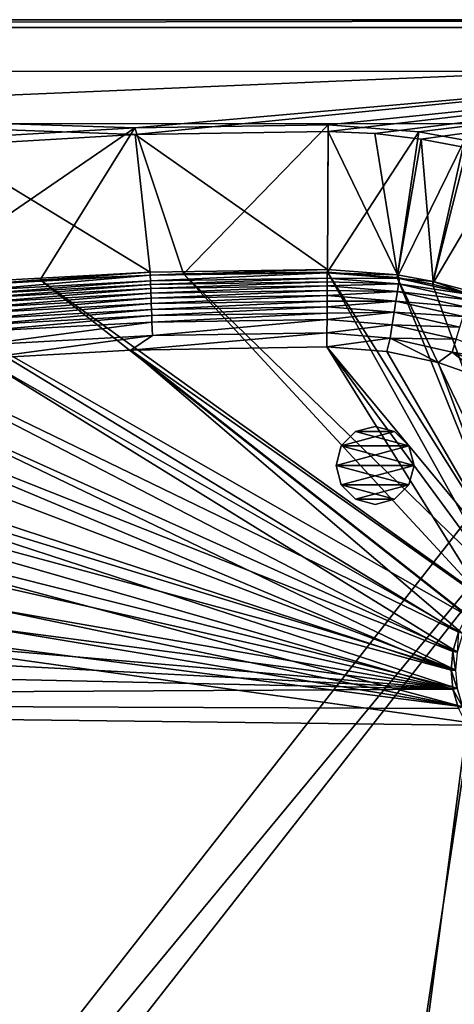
# Model space of a CAD drawing. Header units: metres. Extents: x 0 to 1651, y -1070 to 0.
# Tile 104 of 112: x 1164 to 1331, y -378 to 0. Entities that reach past the tile are written whole.
import ezdxf

# ---------------------------------------------------------------- set-up
doc = ezdxf.new("R2010")
doc.units = ezdxf.units.M

msp = doc.modelspace()

# ---------------------------------------------------------------- linework, layer by layer
at = {"layer": 'None'}
for points in [[(1134.583252, -48.452602), (1208.617432, -44.136024), (0, 0)], [(0, 0), (1208.617432, -44.136024), (1650, 0)], [(0, 0), (1650, 0), (0, 0, -45)], [(1650, 0), (1650, 0, -45), (0, 0, -45)], [(3, -3, -45), (0, 0, -45), (1650, 0, -45)], [(1647.142822, -3, -45), (3, -3, -45), (1650, 0, -45)], [(1208.617432, -44.136024), (1282.768555, -42.997688), (1650, 0)], [(1650, 0), (1282.768555, -42.997688), (1300.719116, -43.765892)], [(1300.719116, -43.765892), (1318.565063, -45.847534), (1650, 0)], [(1318.565063, -45.847534), (1336.210449, -49.231426), (1650, 0)], [(1647.142822, -3, -3), (1208.450439, -41.532547, -3), (3, -3, -3)], [(1208.450439, -41.532547, -3), (1134.234009, -45.864342, -3), (3, -3, -3)], [(3, -3, -45), (1647.142822, -3, -45), (3, -3, -3)], [(1647.142822, -3, -45), (1647.142822, -3, -3), (3, -3, -3)], [(1282.784546, -40.389877, -3), (1208.450439, -41.532547, -3), (1647.142822, -3, -3)], [(1317.602539, -43.064575, -3), (1282.784546, -40.389877, -3), (1647.142822, -3, -3)], [(1335.225464, -46.334152, -3), (1317.602539, -43.064575, -3), (1647.142822, -3, -3)], [(1172.095947, -99.991081, -406), (1117.12439, -104.191658, -406), (1208.450439, -41.532547, -3)], [(1208.450439, -41.532547, -3), (1117.12439, -104.191658, -406), (1134.234009, -45.864342, -3)], [(1227.175903, -97.601654, -406), (1172.095947, -99.991081, -406), (1208.450439, -41.532547, -3)], [(1227.175903, -97.601654, -406), (1208.450439, -41.532547, -3), (1282.784546, -40.389877, -3)], [(1282.439331, -97.026779, -406), (1227.175903, -97.601654, -406), (1282.784546, -40.389877, -3)], [(1282.439331, -97.026779, -406), (1282.784546, -40.389877, -3), (1317.602539, -43.064575, -3)], [(1134.583252, -48.452602), (1214.295288, -96.975586, -377.175201), (1208.617432, -44.136024)], [(1208.617432, -44.136024), (1282.445557, -96.005219, -377.175201), (1282.768555, -42.997688)], [(1214.295288, -96.975586, -377.175201), (1282.445557, -96.005219, -377.175201), (1208.617432, -44.136024)], [(1309.293091, -99.089668, -406), (1282.439331, -97.026779, -406), (1317.602539, -43.064575, -3)], [(1282.445557, -96.005219, -377.175201), (1309.442993, -98.07914, -377.175201), (1282.768555, -42.997688)], [(1309.442993, -98.07914, -377.175201), (1300.719116, -43.765892), (1282.768555, -42.997688)], [(1300.719116, -43.765892), (1309.442993, -98.07914, -377.175201), (1318.565063, -45.847534)], [(1309.293091, -99.089668, -406), (1317.602539, -43.064575, -3), (1335.225464, -46.334152, -3)], [(1146.240845, -100.715622, -377.175201), (1214.295288, -96.975586, -377.175201), (1134.583252, -48.452602)], [(1322.884888, -101.611359, -406), (1309.293091, -99.089668, -406), (1335.225464, -46.334152, -3)], [(1309.442993, -98.07914, -377.175201), (1323.107544, -100.614326, -377.175201), (1318.565063, -45.847534)], [(1318.565063, -45.847534), (1323.107544, -100.614326, -377.175201), (1336.210449, -49.231426)], [(1322.884888, -101.611359, -406), (1335.225464, -46.334152, -3), (1352.80127, -50.940975, -3)], [(1336.44043, -105.164413, -406), (1322.884888, -101.611359, -406), (1352.80127, -50.940975, -3)], [(1323.107544, -100.614326, -377.175201), (1336.735596, -104.186386, -377.175201), (1336.210449, -49.231426)], [(1214.295288, -96.975586, -377.175201), (1146.240845, -100.715622, -377.175201), (1146.380493, -101.932091, -382.385681)], [(1214.383667, -98.193672, -382.385681), (1214.295288, -96.975586, -377.175201), (1146.380493, -101.932091, -382.385681)], [(1146.380493, -101.932091, -382.385681), (1146.540283, -104.052643, -387.314758), (1214.383667, -98.193672, -382.385681)], [(1146.540283, -104.052643, -387.314758), (1214.457031, -100.31897, -387.314758), (1214.383667, -98.193672, -382.385681)], [(1227.175903, -97.601654, -406), (1341.770264, -221.770325, -406), (1172.095947, -99.991081, -406)], [(1282.445557, -96.005219, -377.175201), (1214.295288, -96.975586, -377.175201), (1214.383667, -98.193672, -382.385681)], [(1282.438232, -97.219513, -382.386566), (1282.445557, -96.005219, -377.175201), (1214.383667, -98.193672, -382.385681)], [(1214.383667, -98.193672, -382.385681), (1214.457031, -100.31897, -387.314758), (1282.438232, -97.219513, -382.386566)], [(1214.457031, -100.31897, -387.314758), (1282.425171, -99.348434, -387.314301), (1282.438232, -97.219513, -382.386566)], [(1282.439331, -97.026779, -406), (1348.928345, -216.09111, -406), (1227.175903, -97.601654, -406)], [(1348.928345, -216.09111, -406), (1341.770264, -221.770325, -406), (1227.175903, -97.601654, -406)], [(1282.438232, -97.219513, -382.386566), (1282.425171, -99.348434, -387.314301), (1310.133911, -99.428307, -382.385681)], [(1309.442993, -98.07914, -377.175201), (1282.445557, -96.005219, -377.175201), (1282.438232, -97.219513, -382.386566)], [(1310.133911, -99.428307, -382.385681), (1309.442993, -98.07914, -377.175201), (1282.438232, -97.219513, -382.386566)], [(1309.293091, -99.089668, -406), (1355.304932, -212.880112, -406), (1282.439331, -97.026779, -406)], [(1355.304932, -212.880112, -406), (1348.928345, -216.09111, -406), (1282.439331, -97.026779, -406)], [(1323.107544, -100.614326, -377.175201), (1309.442993, -98.07914, -377.175201), (1310.133911, -99.428307, -382.385681)], [(1172.095947, -99.991081, -406), (1336.091064, -228.928284, -406), (1117.12439, -104.191658, -406)], [(1146.540283, -104.052643, -387.314758), (1146.644409, -105.434029, -389.61441), (1214.457031, -100.31897, -387.314758)], [(1146.644409, -105.434029, -389.61441), (1214.504883, -101.703445, -389.61441), (1214.457031, -100.31897, -387.314758)], [(1146.644409, -105.434029, -389.61441), (1146.763428, -107.014198, -391.779236), (1214.504883, -101.703445, -389.61441)], [(1146.763428, -107.014198, -391.779236), (1214.559692, -103.287155, -391.779236), (1214.504883, -101.703445, -389.61441)], [(1341.770264, -221.770325, -406), (1336.091064, -228.928284, -406), (1172.095947, -99.991081, -406)], [(1214.457031, -100.31897, -387.314758), (1214.504883, -101.703445, -389.61441), (1282.425171, -99.348434, -387.314301)], [(1214.504883, -101.703445, -389.61441), (1282.416748, -100.733841, -389.614227), (1282.425171, -99.348434, -387.314301)], [(1214.504883, -101.703445, -389.61441), (1214.559692, -103.287155, -391.779236), (1282.416748, -100.733841, -389.614227)], [(1214.559692, -103.287155, -391.779236), (1282.407104, -102.318085, -391.779541), (1282.416748, -100.733841, -389.614227)], [(1282.416748, -100.733841, -389.614227), (1282.407104, -102.318085, -391.779541), (1309.812256, -101.530243, -387.314758)], [(1309.812256, -101.530243, -387.314758), (1282.407104, -102.318085, -391.779541), (1309.362915, -104.465813, -391.779236)], [(1282.425171, -99.348434, -387.314301), (1282.416748, -100.733841, -389.614227), (1309.812256, -101.530243, -387.314758)], [(1282.425171, -99.348434, -387.314301), (1309.812256, -101.530243, -387.314758), (1310.133911, -99.428307, -382.385681)], [(1322.884888, -101.611359, -406), (1362.735352, -210.743744, -406), (1309.293091, -99.089668, -406)], [(1362.735352, -210.743744, -406), (1355.304932, -212.880112, -406), (1309.293091, -99.089668, -406)], [(1309.812256, -101.530243, -387.314758), (1309.362915, -104.465813, -391.779236), (1336.650024, -107.655678, -387.314758)], [(1310.133911, -99.428307, -382.385681), (1309.812256, -101.530243, -387.314758), (1337.274292, -105.622787, -382.385681)], [(1309.812256, -101.530243, -387.314758), (1336.650024, -107.655678, -387.314758), (1337.274292, -105.622787, -382.385681)], [(1337.274292, -105.622787, -382.385681), (1323.107544, -100.614326, -377.175201), (1310.133911, -99.428307, -382.385681)], [(1322.884888, -101.611359, -406), (1336.44043, -105.164413, -406), (1362.735352, -210.743744, -406)], [(1337.274292, -105.622787, -382.385681), (1336.735596, -104.186386, -377.175201), (1323.107544, -100.614326, -377.175201)], [(1117.12439, -104.191658, -406), (1332.880127, -235.304947, -406), (1072.084839, -108.994781, -406)], [(1336.091064, -228.928284, -406), (1332.880127, -235.304947, -406), (1117.12439, -104.191658, -406)], [(1146.763428, -107.014198, -391.779236), (1146.896484, -108.779549, -393.793457), (1214.559692, -103.287155, -391.779236)], [(1146.896484, -108.779549, -393.793457), (1214.620728, -105.056458, -393.793457), (1214.559692, -103.287155, -391.779236)], [(1214.620728, -105.056458, -393.793457), (1146.896484, -108.779549, -393.793457), (1147.042358, -110.716469, -395.641296)], [(1214.687866, -106.997711, -395.641296), (1214.620728, -105.056458, -393.793457), (1147.042358, -110.716469, -395.641296)], [(1214.559692, -103.287155, -391.779236), (1214.620728, -105.056458, -393.793457), (1282.407104, -102.318085, -391.779541)], [(1214.620728, -105.056458, -393.793457), (1282.396362, -104.088615, -393.793762), (1282.407104, -102.318085, -391.779541)], [(1282.396362, -104.088615, -393.793762), (1214.620728, -105.056458, -393.793457), (1214.687866, -106.997711, -395.641296)], [(1282.384521, -106.031303, -395.641296), (1282.396362, -104.088615, -393.793762), (1214.687866, -106.997711, -395.641296)], [(1309.362915, -104.465813, -391.779236), (1282.396362, -104.088615, -393.793762), (1282.384521, -106.031303, -395.641296)], [(1309.362915, -104.465813, -391.779236), (1282.384521, -106.031303, -395.641296), (1308.80127, -108.135582, -395.641296)], [(1282.407104, -102.318085, -391.779541), (1282.396362, -104.088615, -393.793762), (1309.362915, -104.465813, -391.779236)], [(1335.77832, -110.494804, -391.779236), (1309.362915, -104.465813, -391.779236), (1308.80127, -108.135582, -395.641296)], [(1309.362915, -104.465813, -391.779236), (1335.77832, -110.494804, -391.779236), (1336.650024, -107.655678, -387.314758)], [(1072.084839, -108.994781, -406), (1330.743774, -242.735291, -406), (1013.476501, -117.099854, -406)], [(1332.880127, -235.304947, -406), (1330.743774, -242.735291, -406), (1072.084839, -108.994781, -406)], [(1214.687866, -106.997711, -395.641296), (1147.042358, -110.716469, -395.641296), (1147.200195, -112.810692, -397.307617)], [(1214.760376, -109.096619, -397.307617), (1214.687866, -106.997711, -395.641296), (1147.200195, -112.810692, -397.307617)], [(1147.200195, -112.810692, -397.307617), (1147.36853, -115.045364, -398.780426), (1214.760376, -109.096619, -397.307617)], [(1147.36853, -115.045364, -398.780426), (1214.837769, -111.336296, -398.780426), (1214.760376, -109.096619, -397.307617)], [(1282.384521, -106.031303, -395.641296), (1214.687866, -106.997711, -395.641296), (1214.760376, -109.096619, -397.307617)], [(1282.371704, -108.131172, -397.307983), (1282.384521, -106.031303, -395.641296), (1214.760376, -109.096619, -397.307617)], [(1214.760376, -109.096619, -397.307617), (1214.837769, -111.336296, -398.780426), (1282.371704, -108.131172, -397.307983)], [(1214.837769, -111.336296, -398.780426), (1282.358032, -110.372177, -398.780975), (1282.371704, -108.131172, -397.307983)], [(1308.80127, -108.135582, -395.641296), (1282.371704, -108.131172, -397.307983), (1282.358032, -110.372177, -398.780975)], [(1308.80127, -108.135582, -395.641296), (1282.358032, -110.372177, -398.780975), (1308.144653, -112.426483, -398.780426)], [(1282.384521, -106.031303, -395.641296), (1282.371704, -108.131172, -397.307983), (1308.80127, -108.135582, -395.641296)], [(1308.80127, -108.135582, -395.641296), (1308.144653, -112.426483, -398.780426), (1334.688477, -114.044022, -395.641296)], [(1308.80127, -108.135582, -395.641296), (1334.688477, -114.044022, -395.641296), (1335.77832, -110.494804, -391.779236)], [(1147.36853, -115.045364, -398.780426), (1147.546143, -117.402985, -400.048401), (1214.837769, -111.336296, -398.780426)], [(1147.546143, -117.402985, -400.048401), (1214.919434, -113.699196, -400.048401), (1214.837769, -111.336296, -398.780426)], [(1214.837769, -111.336296, -398.780426), (1214.919434, -113.699196, -400.048401), (1282.358032, -110.372177, -398.780975)], [(1214.919434, -113.699196, -400.048401), (1282.343628, -112.736855, -400.048492), (1282.358032, -110.372177, -398.780975)], [(1215.004761, -116.16777, -401.100159), (1282.343628, -112.736855, -400.048492), (1214.919434, -113.699196, -400.048401)], [(1215.004761, -116.16777, -401.100159), (1282.328613, -115.207176, -401.100342), (1282.343628, -112.736855, -400.048492)], [(1308.144653, -112.426483, -398.780426), (1282.343628, -112.736855, -400.048492), (1282.328613, -115.207176, -401.100342)], [(1308.144653, -112.426483, -398.780426), (1282.328613, -115.207176, -401.100342), (1307.41333, -117.204849, -401.100159)], [(1282.358032, -110.372177, -398.780975), (1282.343628, -112.736855, -400.048492), (1308.144653, -112.426483, -398.780426)], [(1333.414185, -118.193962, -398.780426), (1308.144653, -112.426483, -398.780426), (1307.41333, -117.204849, -401.100159)], [(1308.144653, -112.426483, -398.780426), (1333.414185, -118.193962, -398.780426), (1334.688477, -114.044022, -395.641296)], [(1013.476501, -117.099854, -406), (1330.077148, -250, -406), (955.190979, -127.269501, -406)], [(1330.743774, -242.735291, -406), (1330.077148, -250, -406), (1013.476501, -117.099854, -406)], [(1147.731812, -119.866043, -401.100159), (1214.919434, -113.699196, -400.048401), (1147.546143, -117.402985, -400.048401)], [(1147.731812, -119.866043, -401.100159), (1215.004761, -116.16777, -401.100159), (1214.919434, -113.699196, -400.048401)], [(1148.120728, -125.028465, -402.52005), (1215.004761, -116.16777, -401.100159), (1147.731812, -119.866043, -401.100159)], [(1148.120728, -125.028465, -402.52005), (1215.183594, -121.341736, -402.52005), (1215.004761, -116.16777, -401.100159)], [(1215.183594, -121.341736, -402.52005), (1282.328613, -115.207176, -401.100342), (1215.004761, -116.16777, -401.100159)], [(1215.183594, -121.341736, -402.52005), (1282.296997, -120.383163, -402.522797), (1282.328613, -115.207176, -401.100342)], [(1282.328613, -115.207176, -401.100342), (1282.296997, -120.383163, -402.522797), (1307.41333, -117.204849, -401.100159)], [(1307.41333, -117.204849, -401.100159), (1282.296997, -120.383163, -402.522797), (1306.630249, -122.321953, -402.52005)], [(1331.995117, -122.815361, -401.100159), (1307.41333, -117.204849, -401.100159), (1306.630249, -122.321953, -402.52005)], [(1333.414185, -118.193962, -398.780426), (1307.41333, -117.204849, -401.100159), (1331.995117, -122.815361, -401.100159)], [(1206.900146, -126.978722, -403), (1282.296997, -120.383163, -402.522797), (1215.183594, -121.341736, -402.52005)], [(1206.900146, -126.978722, -403), (1282.264526, -125.712708, -403), (1282.296997, -120.383163, -402.522797)], [(1282.296997, -120.383163, -402.522797), (1282.264526, -125.712708, -403), (1306.630249, -122.321953, -402.52005)], [(1149.664185, -130.250336, -403), (1215.183594, -121.341736, -402.52005), (1148.120728, -125.028465, -402.52005)], [(1149.664185, -130.250336, -403), (1206.900146, -126.978722, -403), (1215.183594, -121.341736, -402.52005)], [(1306.630249, -122.321953, -402.52005), (1282.264526, -125.712708, -403), (1305.349854, -127.50531, -403)], [(1305.349854, -127.50531, -403), (1325.046021, -131.723923, -403), (1306.630249, -122.321953, -402.52005)], [(1325.046021, -131.723923, -403), (1330.475464, -127.764366, -402.52005), (1306.630249, -122.321953, -402.52005)], [(1306.630249, -122.321953, -402.52005), (1330.475464, -127.764366, -402.52005), (1331.995117, -122.815361, -401.100159)], [(1330.475464, -127.764366, -402.52005), (1355.466675, -131.919373, -401.100159), (1331.995117, -122.815361, -401.100159)], [(1330.077148, -250, -406), (910.559204, -136.503036, -406), (955.190979, -127.269501, -406)], [(1206.900146, -126.978722, -403), (1149.664185, -130.250336, -403), (1334.490601, -235.94249, -403)], [(1206.900146, -126.978722, -403), (1342.995117, -222.995056, -403), (1282.264526, -125.712708, -403)], [(1334.490601, -235.94249, -403), (1337.562988, -229.841339, -403), (1206.900146, -126.978722, -403)], [(1337.562988, -229.841339, -403), (1342.995117, -222.995056, -403), (1206.900146, -126.978722, -403)], [(1355.942505, -214.49057, -403), (1305.349854, -127.50531, -403), (1282.264526, -125.712708, -403)], [(1342.995117, -222.995056, -403), (1349.841309, -217.562958, -403), (1282.264526, -125.712708, -403)], [(1282.264526, -125.712708, -403), (1349.841309, -217.562958, -403), (1355.942505, -214.49057, -403)], [(1325.046021, -131.723923, -403), (1305.349854, -127.50531, -403), (1355.942505, -214.49057, -403)], [(1325.046021, -131.723923, -403), (1344.067749, -138.350037, -403), (1330.475464, -127.764366, -402.52005)], [(1344.067749, -138.350037, -403), (1353.243774, -136.595612, -402.52005), (1330.475464, -127.764366, -402.52005)], [(1330.475464, -127.764366, -402.52005), (1353.243774, -136.595612, -402.52005), (1355.466675, -131.919373, -401.100159)], [(1149.664185, -130.250336, -403), (1093.557251, -135.405212, -403), (1332.446899, -243.050476, -403)], [(1149.664185, -130.250336, -403), (1332.446899, -243.050476, -403), (1334.490601, -235.94249, -403)], [(1344.067749, -138.350037, -403), (1325.046021, -131.723923, -403), (1355.942505, -214.49057, -403)], [(1093.557251, -135.405212, -403), (1046.447266, -141.236023, -403), (1331.809204, -250, -403)], [(1093.557251, -135.405212, -403), (1331.809204, -250, -403), (1332.446899, -243.050476, -403)], [(1330.743774, -257.264709, -406), (855.502075, -149.656174, -406), (910.559204, -136.503036, -406)], [(1330.077148, -250, -406), (1330.743774, -257.264709, -406), (910.559204, -136.503036, -406)], [(1046.447266, -141.236023, -403), (999.525085, -148.42247, -403), (1331.809204, -250, -403)], [(800.920776, -164.661942, -406), (855.502075, -149.656174, -406), (1330.743774, -257.264709, -406)], [(999.525085, -148.42247, -403), (942.473816, -159.040817, -403), (1332.446899, -256.949524, -403)], [(1331.809204, -250, -403), (999.525085, -148.42247, -403), (1332.446899, -256.949524, -403)], [(942.473816, -159.040817, -403), (888.53479, -171.012955, -403), (1334.490601, -264.057495, -403)], [(1332.446899, -256.949524, -403), (942.473816, -159.040817, -403), (1334.490601, -264.057495, -403)], [(749.313782, -180.700699, -406), (800.920776, -164.661942, -406), (1330.743774, -257.264709, -406)], [(1334.490601, -264.057495, -403), (888.53479, -171.012955, -403), (843.747192, -182.412338, -403)], [(1330.743774, -257.264709, -406), (688.147278, -202.117401, -406), (749.313782, -180.700699, -406)], [(843.747192, -182.412338, -403), (799.297241, -195.06424, -403), (1334.490601, -264.057495, -403)], [(799.297241, -195.06424, -403), (713.703674, -223.306305, -403), (1304.547363, -487.969818, -403)], [(799.297241, -195.06424, -403), (1337.562988, -270.158661, -403), (1334.490601, -264.057495, -403)], [(1337.562988, -270.158661, -403), (799.297241, -195.06424, -403), (1304.547363, -487.969818, -403)], [(639.965881, -220.892624, -406), (688.147278, -202.117401, -406), (1330.743774, -257.264709, -406)], [(592.386963, -241.14595, -406), (639.965881, -220.892624, -406), (1330.743774, -257.264709, -406)], [(713.703674, -223.306305, -403), (629.783752, -256.189758, -403), (1263.507813, -522.243103, -403)], [(1304.547363, -487.969818, -403), (713.703674, -223.306305, -403), (1263.507813, -522.243103, -403)], [(1330.743774, -242.735291, -406), (1332.880127, -235.304947, -406), (1332.403564, -243.042465, -408.923737)], [(592.386963, -241.14595, -406), (1330.743774, -257.264709, -406), (548.162048, -261.558014, -406)], [(1330.077148, -250, -406), (1330.743774, -242.735291, -406), (1331.765259, -250, -408.923737)], [(1330.743774, -242.735291, -406), (1332.403564, -243.042465, -408.923737), (1331.765259, -250, -408.923737)], [(1331.765259, -250, -408.923737), (1332.403564, -256.95755, -408.923737), (1330.077148, -250, -406)], [(1332.403564, -256.95755, -408.923737), (1330.743774, -257.264709, -406), (1330.077148, -250, -406)], [(1330.743774, -257.264709, -406), (1332.880127, -264.695038, -406), (548.162048, -261.558014, -406)], [(629.783752, -256.189758, -403), (569.125183, -283.351929, -403), (1193.170532, -576.010864, -403)], [(1263.507813, -522.243103, -403), (629.783752, -256.189758, -403), (1193.170532, -576.010864, -403)], [(1332.403564, -256.95755, -408.923737), (1334.449585, -264.0737, -408.923737), (1330.743774, -257.264709, -406)], [(1334.449585, -264.0737, -408.923737), (1332.880127, -264.695038, -406), (1330.743774, -257.264709, -406)], [(1302.379272, -527.437622, -406), (495.653809, -287.867249, -406), (548.162048, -261.558014, -406)], [(1336.091064, -271.071716, -406), (1302.379272, -527.437622, -406), (548.162048, -261.558014, -406)], [(548.162048, -261.558014, -406), (1332.880127, -264.695038, -406), (1336.091064, -271.071716, -406)], [(1341.980347, -493.312286, -406), (1302.379272, -527.437622, -406), (1336.091064, -271.071716, -406)], [(1304.547363, -487.969818, -403), (1344.905396, -451.9646, -403), (1337.562988, -270.158661, -403)], [(1193.170532, -576.010864, -403), (569.125183, -283.351929, -403), (523.273865, -305.881409, -403)], [(1181.447754, -619.426575, -406), (334.922852, -601.223877, -406), (495.653809, -287.867249, -406)], [(1302.379272, -527.437622, -406), (1270.322021, -553.53772, -406), (495.653809, -287.867249, -406)], [(1270.322021, -553.53772, -406), (1226.428955, -587.216003, -406), (495.653809, -287.867249, -406)], [(495.653809, -287.867249, -406), (1226.428955, -587.216003, -406), (1181.447754, -619.426575, -406)], [(523.273865, -305.881409, -403), (1146.910767, -608.250427, -403), (1193.170532, -576.010864, -403)]]:
    msp.add_3dface(points, dxfattribs=at)
at = {"layer": 'None01'}
for points in [[(1373.256226, -19.955652, -410), (906.313965, -19.783819, -410), (906.306641, -39.783817, -410)], [(906.313965, -19.783819, -430), (1373.256226, -19.955652, -430), (906.306641, -39.783817, -430)], [(906.306641, -39.783817, -410), (1373.248901, -39.95565, -410), (1373.256226, -19.955652, -410)], [(906.306641, -39.783817, -430), (1373.256226, -19.955652, -430), (1373.248901, -39.95565, -430)], [(1373.256226, -19.955652, -430), (906.313965, -19.783819, -430), (1373.256226, -19.955652, -410)], [(906.313965, -19.783819, -430), (906.313965, -19.783819, -410), (1373.256226, -19.955652, -410)], [(906.306641, -39.783817, -410), (906.306641, -39.783817, -430), (1373.248901, -39.95565, -410)], [(906.306641, -39.783817, -430), (1373.248901, -39.95565, -430), (1373.248901, -39.95565, -410)], [(937.769287, -700.150574, -410), (1420.450195, -116.977798, -410), (1404.711548, -104.637085, -410)], [(1404.711548, -104.637085, -410), (1404.711548, -104.637085, -430), (937.769287, -700.150574, -410)], [(1404.711548, -104.637085, -430), (937.769287, -700.150574, -430), (937.769287, -700.150574, -410)], [(937.769287, -700.150574, -430), (1404.711548, -104.637085, -430), (1420.450195, -116.977798, -430)], [(953.507996, -712.491272, -410), (1420.450195, -116.977798, -410), (937.769287, -700.150574, -410)], [(953.507996, -712.491272, -430), (937.769287, -700.150574, -430), (1420.450195, -116.977798, -430)], [(953.507996, -712.491272, -410), (953.507996, -712.491272, -430), (1420.450195, -116.977798, -410)], [(953.507996, -712.491272, -430), (1420.450195, -116.977798, -430), (1420.450195, -116.977798, -410)]]:
    msp.add_3dface(points, dxfattribs=at)
at = {"layer": 'None012319'}
for points in [[(1293.308838, -158.299759, -403), (1287.818481, -163.790146, -403), (1293.308838, -158.299759, -400)], [(1287.818481, -163.790146, -403), (1287.818481, -163.790146, -400), (1293.308838, -158.299759, -400)], [(1313.799194, -163.790146, -403), (1287.818481, -163.790146, -403), (1308.308838, -158.299759, -403)], [(1287.818481, -163.790146, -403), (1293.308838, -158.299759, -403), (1308.308838, -158.299759, -403)], [(1293.308838, -158.299759, -400), (1287.818481, -163.790146, -400), (1313.799194, -163.790146, -400)], [(1300.808838, -156.290146, -403), (1293.308838, -158.299759, -403), (1300.808838, -156.290146, -400)], [(1293.308838, -158.299759, -403), (1293.308838, -158.299759, -400), (1300.808838, -156.290146, -400)], [(1308.308838, -158.299759, -403), (1293.308838, -158.299759, -403), (1300.808838, -156.290146, -403)], [(1308.308838, -158.299759, -400), (1300.808838, -156.290146, -400), (1293.308838, -158.299759, -400)], [(1308.308838, -158.299759, -400), (1293.308838, -158.299759, -400), (1313.799194, -163.790146, -400)], [(1308.308838, -158.299759, -403), (1300.808838, -156.290146, -403), (1308.308838, -158.299759, -400)], [(1300.808838, -156.290146, -403), (1300.808838, -156.290146, -400), (1308.308838, -158.299759, -400)], [(1313.799194, -163.790146, -403), (1308.308838, -158.299759, -403), (1313.799194, -163.790146, -400)], [(1308.308838, -158.299759, -403), (1308.308838, -158.299759, -400), (1313.799194, -163.790146, -400)], [(1287.818481, -163.790146, -403), (1285.808838, -171.290146, -403), (1287.818481, -163.790146, -400)], [(1285.808838, -171.290146, -403), (1285.808838, -171.290146, -400), (1287.818481, -163.790146, -400)], [(1315.808838, -171.290146, -403), (1285.808838, -171.290146, -403), (1313.799194, -163.790146, -403)], [(1285.808838, -171.290146, -403), (1287.818481, -163.790146, -403), (1313.799194, -163.790146, -403)], [(1287.818481, -163.790146, -400), (1285.808838, -171.290146, -400), (1315.808838, -171.290146, -400)], [(1313.799194, -163.790146, -400), (1287.818481, -163.790146, -400), (1315.808838, -171.290146, -400)], [(1315.808838, -171.290146, -403), (1313.799194, -163.790146, -403), (1315.808838, -171.290146, -400)], [(1313.799194, -163.790146, -403), (1313.799194, -163.790146, -400), (1315.808838, -171.290146, -400)], [(1287.818481, -178.790146, -400), (1285.808838, -171.290146, -400), (1287.818481, -178.790146, -403)], [(1285.808838, -171.290146, -400), (1285.808838, -171.290146, -403), (1287.818481, -178.790146, -403)], [(1287.818481, -178.790146, -403), (1285.808838, -171.290146, -403), (1315.808838, -171.290146, -403)], [(1315.808838, -171.290146, -400), (1285.808838, -171.290146, -400), (1313.799194, -178.790146, -400)], [(1285.808838, -171.290146, -400), (1287.818481, -178.790146, -400), (1313.799194, -178.790146, -400)], [(1313.799194, -178.790146, -403), (1287.818481, -178.790146, -403), (1315.808838, -171.290146, -403)], [(1315.808838, -171.290146, -400), (1313.799194, -178.790146, -400), (1315.808838, -171.290146, -403)], [(1313.799194, -178.790146, -400), (1313.799194, -178.790146, -403), (1315.808838, -171.290146, -403)], [(1293.308838, -184.280518, -400), (1287.818481, -178.790146, -400), (1293.308838, -184.280518, -403)], [(1287.818481, -178.790146, -400), (1287.818481, -178.790146, -403), (1293.308838, -184.280518, -403)], [(1293.308838, -184.280518, -403), (1287.818481, -178.790146, -403), (1313.799194, -178.790146, -403)], [(1313.799194, -178.790146, -400), (1287.818481, -178.790146, -400), (1308.308838, -184.280518, -400)], [(1287.818481, -178.790146, -400), (1293.308838, -184.280518, -400), (1308.308838, -184.280518, -400)], [(1308.308838, -184.280518, -403), (1293.308838, -184.280518, -403), (1313.799194, -178.790146, -403)], [(1313.799194, -178.790146, -400), (1308.308838, -184.280518, -400), (1313.799194, -178.790146, -403)], [(1308.308838, -184.280518, -400), (1308.308838, -184.280518, -403), (1313.799194, -178.790146, -403)], [(1300.808838, -186.290146, -400), (1293.308838, -184.280518, -400), (1300.808838, -186.290146, -403)], [(1293.308838, -184.280518, -400), (1293.308838, -184.280518, -403), (1300.808838, -186.290146, -403)], [(1308.308838, -184.280518, -403), (1300.808838, -186.290146, -403), (1293.308838, -184.280518, -403)], [(1308.308838, -184.280518, -400), (1293.308838, -184.280518, -400), (1300.808838, -186.290146, -400)], [(1308.308838, -184.280518, -400), (1300.808838, -186.290146, -400), (1308.308838, -184.280518, -403)], [(1300.808838, -186.290146, -400), (1300.808838, -186.290146, -403), (1308.308838, -184.280518, -403)]]:
    msp.add_3dface(points, dxfattribs=at)

doc.saveas('drawing.dxf')
